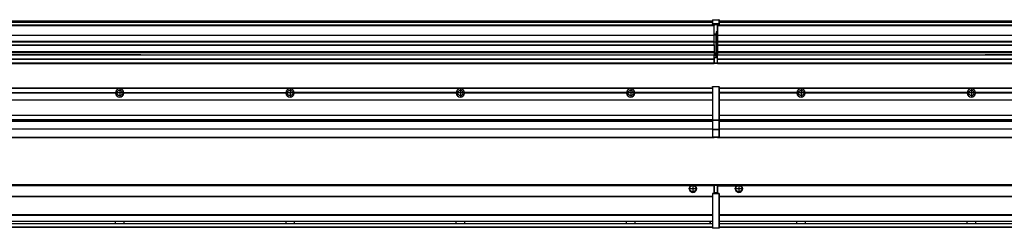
# Model space of a CAD drawing. Header units: inches. Extents: x -381 to 17828, y -418 to 176.
# Tile 29 of 37: x 11036 to 12192, y -154 to 90. Entities that reach past the tile are written whole.
import ezdxf

# ---------------------------------------------------------------- set-up
doc = ezdxf.new("R2010")
doc.units = ezdxf.units.IN
doc.linetypes.add('DOT_CENTER', pattern=[14, 12, -1, 0, -1])
doc.layers.add('1', color=7, linetype='Continuous')

# ---------------------------------------------------------------- blocks, each defined once
blk = doc.blocks.new('Modulos_intermedio__FL-14__8__24', base_point=(11855.2, -48))
at = {"color": 7, "linetype": 'Continuous'}
for p, q in [((11856.9, 10.5), (13249.2, 10.5)), ((11856.9, 10.2), (13249.2, 10.2)), ((11948.3, 4.8), (11856.9, 4.8)), ((11948.3, 4.5), (11856.9, 4.5)), ((11948.3, 4.2), (11856.9, 4.2)), ((11876.4, 10.5), (11876.5, 10.5)), ((11876.5, 10.5), (11883.9, 10.5)), ((11883.9, 10.5), (11883.9, 10.5)), ((11948.3, 4.5), (11948.3, 4.8)), ((11948.3, 4.2), (11948.3, 4.5)), ((11950.5, 6.1), (11950.4, 6)), ((11950.4, 2.9), (11950.5, 2.9)), ((12148.3, 4.8), (11958.1, 4.8)), ((11958.1, 4.8), (11958.1, 4.5)), ((11958.1, 4.5), (11958.1, 4.2)), ((12148.3, 4.5), (11958.1, 4.5)), ((12148.3, 4.2), (11958.1, 4.2)), ((12148.3, 4.5), (12148.3, 4.8)), ((12148.3, 4.2), (12148.3, 4.5)), ((12348.3, 4.8), (12158.1, 4.8)), ((12158.1, 4.8), (12158.1, 4.5)), ((12348.3, 4.5), (12158.1, 4.5)), ((12158.1, 4.5), (12158.1, 4.2)), ((12348.3, 4.2), (12158.1, 4.2)), ((11856.9, -3.5), (13249.2, -3.5)), ((11856.9, -3.8), (13249.2, -3.8)), ((13249.2, -4), (11856.9, -4)), ((11856.9, -21.5), (13249.2, -21.5)), ((11856.9, -21.8), (13249.2, -21.8)), ((11856.9, -26.7), (13249.2, -26.7)), ((11856.9, -26.8), (13249.2, -26.8)), ((11856.9, -28.4), (13249.2, -28.4)), ((11856.9, -28.5), (13249.2, -28.5)), ((11856.9, -28.7), (13249.2, -28.7)), ((13249.2, -38), (11856.9, -38)), ((13249.2, -38.1), (11856.9, -38.1)), ((11855.2, -47.5), (11855.2, -48)), ((11855.2, -48), (13251.2, -48)), ((11856.6, -47.5), (13249.4, -47.5))]:
    blk.add_line(p, q, dxfattribs=at)
for centre in [(11953.2, 4.5), (12153.2, 4.5)]:
    blk.add_circle(centre, 3.15, dxfattribs=at)
for centre, start, end in [((11953.2, 4.5), 3.5101, 176.4899), ((11953.2, 4.5), 183.5101, 356.4899), ((12153.2, 4.5), 3.5101, 176.4899), ((12153.2, 4.5), 183.5101, 356.4899)]:
    blk.add_arc(centre, 4.9, start, end, dxfattribs=at)
at = {"layer": '1', "color": 2, "linetype": 'DOT_CENTER'}
for p, q in [((11957.3, 4.5), (11949, 4.5)), ((11953.2, 8.6), (11953.2, 0.3)), ((12157.3, 4.5), (12149, 4.5)), ((12153.2, 8.6), (12153.2, 0.3))]:
    blk.add_line(p, q, dxfattribs=at)
blk = doc.blocks.new('Modulos_intermedio__FL-14__7__25', base_point=(10455.2, -48))
at = {"color": 7, "linetype": 'Continuous'}
for p, q in [((11849.2, 11.9), (11849.3, 11.9)), ((11849.2, 11.8), (11849.2, 11.9)), ((11849.2, 11.8), (11849.2, 11.8)), ((11849.2, 11.7), (11849.2, 11.8)), ((11849.2, 11.7), (11849.2, 11.5)), ((11849.3, 12), (11849.4, 12)), ((11849.3, 11.9), (11849.3, 12)), ((11849.3, 11.9), (11849.3, 11.9)), ((11849.4, 12), (11849.4, 11.5)), ((11849.4, 12), (11856.6, 12)), ((11849.4, 12), (11849.4, 12)), ((11856.6, 12), (11856.6, 11.5)), ((11856.7, 12), (11856.6, 12)), ((11856.7, 12), (11856.7, 12)), ((11856.8, 11.9), (11856.7, 12)), ((11856.8, 11.9), (11856.8, 11.9)), ((11856.8, 11.9), (11856.8, 11.9)), ((11856.9, 11.8), (11856.8, 11.9)), ((11856.9, 11.8), (11856.9, 11.8)), ((11856.9, 11.7), (11856.9, 11.8)), ((11856.9, 11.7), (11856.9, 11.5)), ((10456.9, 10.5), (11849.2, 10.5)), ((10456.9, 10.2), (11849.2, 10.2)), ((10958.1, 4.8), (11148.3, 4.8)), ((11148.3, 4.5), (10958.1, 4.5)), ((11148.3, 4.2), (10958.1, 4.2)), ((11148.3, 4.5), (11148.3, 4.8)), ((11148.3, 4.2), (11148.3, 4.5)), ((11158.1, 4.8), (11158.1, 4.5)), ((11158.1, 4.8), (11348.3, 4.8)), ((11348.3, 4.5), (11158.1, 4.5)), ((11158.1, 4.5), (11158.1, 4.2)), ((11348.3, 4.2), (11158.1, 4.2)), ((11348.3, 4.5), (11348.3, 4.8)), ((11348.3, 4.2), (11348.3, 4.5)), ((11358.1, 4.5), (11358.1, 4.8)), ((11548.3, 4.8), (11358.1, 4.8)), ((11548.3, 4.5), (11358.1, 4.5)), ((11358.1, 4.2), (11358.1, 4.5)), ((11548.3, 4.2), (11358.1, 4.2)), ((11548.3, 4.8), (11548.3, 4.5)), ((11548.3, 4.5), (11548.3, 4.2)), ((11558.1, 4.5), (11558.1, 4.8)), ((11748.3, 4.8), (11558.1, 4.8)), ((11558.1, 4.2), (11558.1, 4.5)), ((11748.3, 4.5), (11558.1, 4.5)), ((11748.3, 4.2), (11558.1, 4.2)), ((11748.3, 4.8), (11748.3, 4.5)), ((11748.3, 4.5), (11748.3, 4.2)), ((11849.2, 4.8), (11758.1, 4.8)), ((11758.1, 4.5), (11758.1, 4.8)), ((11849.2, 4.5), (11758.1, 4.5)), ((11758.1, 4.2), (11758.1, 4.5)), ((11849.2, 4.2), (11758.1, 4.2)), ((11822.4, 10.5), (11822.5, 10.5)), ((11822.5, 10.5), (11829.9, 10.5)), ((11829.9, 10.5), (11829.9, 10.5)), ((11849.2, 11.5), (11849.2, -27.2)), ((11849.2, 11.5), (11849.4, 11.5)), ((11856.6, 11.5), (11849.4, 11.5)), ((11849.4, 11.5), (11849.4, -27.2)), ((11856.9, 11.5), (11856.6, 11.5)), ((11856.6, 11.5), (11856.6, -27.2)), ((11856.9, 11.5), (11856.9, -27.2)), ((10456.9, -3.5), (11849.2, -3.5)), ((10456.9, -3.8), (11849.2, -3.8)), ((11849.2, -4), (10456.9, -4)), ((10456.9, -21.5), (11849.2, -21.5)), ((10456.9, -21.8), (11849.2, -21.8)), ((10456.9, -26.7), (11849.2, -26.7)), ((10456.9, -26.8), (11849.2, -26.8)), ((10456.9, -28.4), (11849.2, -28.4)), ((10456.9, -28.5), (11849.2, -28.5)), ((10456.9, -28.7), (11849.2, -28.7)), ((11849.2, -27.2), (11849.4, -27.2)), ((11849.2, -27.2), (11849.2, -27.5)), ((11849.2, -27.5), (11849.2, -27.6)), ((11849.2, -27.5), (11849.2, -27.5)), ((11849.2, -27.5), (11849.2, -38.2)), ((11849.2, -27.6), (11849.3, -27.6)), ((11849.3, -27.6), (11849.4, -27.6)), ((11849.3, -27.6), (11849.3, -27.6)), ((11849.3, -27.6), (11849.3, -27.6)), ((11849.4, -27.2), (11856.6, -27.2)), ((11849.4, -27.2), (11849.4, -27.6)), ((11849.4, -27.6), (11849.4, -27.6)), ((11849.4, -27.6), (11856.6, -27.6)), ((11849.4, -27.6), (11849.4, -38.3)), ((11856.6, -27.2), (11856.6, -27.6)), ((11856.9, -27.2), (11856.6, -27.2)), ((11856.7, -27.6), (11856.6, -27.6)), ((11856.6, -27.6), (11856.6, -38.3)), ((11856.7, -27.6), (11856.7, -27.6)), ((11856.8, -27.6), (11856.7, -27.6)), ((11856.9, -27.5), (11856.8, -27.6)), ((11856.8, -27.6), (11856.8, -27.6)), ((11856.8, -27.6), (11856.8, -27.6)), ((11856.9, -27.2), (11856.9, -27.5)), ((11856.9, -27.5), (11856.9, -27.5)), ((11856.9, -27.5), (11856.9, -38.2)), ((11849.2, -38), (10456.9, -38)), ((11849.2, -38.1), (10456.9, -38.1)), ((11849.2, -38.2), (11849.2, -38.3)), ((11849.2, -38.2), (11849.2, -38.2)), ((11849.2, -38.2), (11849.2, -38.7)), ((11849.2, -38.3), (11849.3, -38.3)), ((11849.2, -38.7), (11849.2, -47)), ((11849.2, -38.7), (11849.4, -38.7)), ((11849.3, -38.3), (11849.4, -38.3)), ((11849.3, -38.3), (11849.3, -38.3)), ((11849.3, -38.3), (11849.3, -38.3)), ((11856.6, -38.3), (11849.4, -38.3)), ((11849.4, -38.3), (11849.4, -38.7)), ((11849.4, -38.3), (11849.4, -38.3)), ((11849.4, -38.7), (11849.4, -47)), ((11856.6, -38.7), (11849.4, -38.7)), ((11856.7, -38.3), (11856.6, -38.3)), ((11856.6, -38.3), (11856.6, -38.7)), ((11856.9, -38.7), (11856.6, -38.7)), ((11856.6, -38.7), (11856.6, -47)), ((11856.7, -38.3), (11856.7, -38.3)), ((11856.8, -38.3), (11856.7, -38.3)), ((11856.9, -38.2), (11856.8, -38.3)), ((11856.8, -38.3), (11856.8, -38.3)), ((11856.8, -38.3), (11856.8, -38.3)), ((11856.9, -38.2), (11856.9, -38.2)), ((11856.9, -38.2), (11856.9, -38.7)), ((11856.9, -38.7), (11856.9, -47)), ((10455.2, -48), (11851.2, -48)), ((10456.6, -47.5), (11849.4, -47.5)), ((11849.2, -47), (11849.2, -47.3)), ((11849.2, -47), (11849.4, -47)), ((11849.2, -47.3), (11849.2, -47.4)), ((11849.2, -47.3), (11849.2, -47.3)), ((11849.2, -47.4), (11849.3, -47.5)), ((11849.2, -47.4), (11849.2, -47.4)), ((11849.3, -47.5), (11849.4, -47.5)), ((11849.3, -47.5), (11849.3, -47.5)), ((11849.3, -47.5), (11849.3, -47.5)), ((11849.4, -47), (11849.4, -47.5)), ((11849.4, -47), (11856.6, -47)), ((11849.4, -47.5), (11856.6, -47.5)), ((11849.4, -47.5), (11849.4, -47.5)), ((11851.2, -47.5), (11851.2, -48)), ((11856.9, -47), (11856.6, -47)), ((11856.6, -47), (11856.6, -47.5)), ((11856.7, -47.5), (11856.6, -47.5)), ((11856.7, -47.5), (11856.7, -47.5)), ((11856.8, -47.5), (11856.7, -47.5)), ((11856.8, -47.4), (11856.8, -47.5)), ((11856.9, -47.4), (11856.8, -47.4)), ((11856.8, -47.5), (11856.8, -47.5)), ((11856.9, -47), (11856.9, -47.3)), ((11856.9, -47.3), (11856.9, -47.4)), ((11856.9, -47.3), (11856.9, -47.3))]:
    blk.add_line(p, q, dxfattribs=at)
for centre in [(11153.2, 4.5), (11353.2, 4.5), (11553.2, 4.5), (11753.2, 4.5)]:
    blk.add_circle(centre, 3.15, dxfattribs=at)
for centre, start, end in [((11153.2, 4.5), 3.5101, 176.4899), ((11153.2, 4.5), 183.5101, 356.4899), ((11353.2, 4.5), 3.5101, 176.4899), ((11353.2, 4.5), 183.5101, 356.4899), ((11553.2, 4.5), 3.5101, 176.4899), ((11553.2, 4.5), 183.5101, 356.4899), ((11753.2, 4.5), 3.5101, 176.4899), ((11753.2, 4.5), 183.5101, 356.4899)]:
    blk.add_arc(centre, 4.9, start, end, dxfattribs=at)
at = {"layer": '1', "color": 2, "linetype": 'DOT_CENTER'}
for p, q in [((11157.3, 4.5), (11149, 4.5)), ((11153.2, 8.6), (11153.2, 0.3)), ((11357.3, 4.5), (11349, 4.5)), ((11353.2, 8.6), (11353.2, 0.3)), ((11557.3, 4.5), (11549, 4.5)), ((11553.2, 8.6), (11553.2, 0.3)), ((11757.3, 4.5), (11749, 4.5)), ((11753.2, 8.6), (11753.2, 0.3))]:
    blk.add_line(p, q, dxfattribs=at)
blk = doc.blocks.new('F-168__30', base_point=(621.1, -76))
for name, p in [('Modulos_intermedio__FL-14__7__25', (10455.2, -48)), ('Modulos_intermedio__FL-14__8__24', (11855.2, -48))]:
    blk.add_blockref(name, p)
blk = doc.blocks.new('Alzado2', base_point=(2889, -32))
blk.add_blockref('F-168__30', (621.1, -76))
blk = doc.blocks.new('Modulos_intermedio__FL-14__8__44', base_point=(11855.2, 39))
at = {"color": 7, "linetype": 'Continuous'}
for p, q in [((11855.2, 84.5), (11855.2, 84)), ((11855.2, 84), (11855.2, 84)), ((11855.2, 84), (11855.2, 83.5)), ((11855.2, 84), (13251.2, 84)), ((13251.2, 84), (11855.2, 84)), ((11855.2, 83.5), (11855.2, 72.4)), ((11855.2, 83.5), (13251.2, 83.5)), ((11856.9, 89), (13249.2, 89)), ((11856.9, 89), (13249.2, 89)), ((11856.9, 88.4), (13249.2, 88.4)), ((11856.9, 88), (13249.2, 88)), ((11856.9, 87.7), (13249.2, 87.7)), ((11855.2, 72.4), (11855.2, 72.2)), ((11855.2, 72.4), (13251.2, 72.4)), ((11855.2, 72.2), (13251.2, 72.2)), ((11855.2, 72.2), (11855.2, 64.8)), ((13251.2, 64.8), (11855.2, 64.8)), ((11855.2, 64.8), (11855.2, 64.5)), ((11855.2, 64.5), (11855.2, 60.9)), ((11855.2, 64.5), (13251.2, 64.5)), ((11855.2, 60.9), (11855.2, 60.4)), ((11855.2, 60.9), (13251.2, 60.9)), ((11855.2, 60.4), (13251.2, 60.4)), ((11855.2, 60.4), (11855.2, 59.4)), ((11855.2, 59.4), (11855.2, 53.1)), ((11855.2, 53.1), (11855.2, 51.5)), ((11855.2, 53.1), (13251.2, 53.1)), ((13251.2, 51.5), (11855.2, 51.5)), ((11855.2, 51.5), (11855.2, 51.4)), ((11855.2, 51.4), (11855.2, 49.2)), ((11855.2, 49.2), (11855.2, 49.2)), ((11855.2, 44.5), (11855.2, 49.2)), ((11855.2, 49.2), (12169.4, 49.2)), ((11855.2, 49.2), (12169.4, 49.2)), ((12169.4, 49.2), (12178.2, 49.2)), ((12169.4, 49.2), (12169.4, 49.2)), ((12178.2, 49.2), (12169.4, 49.2)), ((12169.4, 49.2), (12178.2, 49.2)), ((12169.4, 49.2), (12169.4, 49.2)), ((12178.2, 49.2), (12178.2, 49.2)), ((12178.2, 49.2), (12178.2, 49.2)), ((12369.4, 49.2), (12178.2, 49.2)), ((12178.2, 49.2), (12369.4, 49.2)), ((11855.2, 44.5), (11855.2, 44)), ((11855.2, 44.5), (13251.1, 44.5)), ((11855.2, 40), (11855.2, 44)), ((11855.2, 44), (13251.1, 44)), ((11855.2, 40), (11855.2, 39.5)), ((11855.2, 40), (13251.1, 40)), ((11855.2, 39.5), (11855.2, 39.2)), ((11855.2, 39.5), (13251.1, 39.5)), ((11855.2, 39.2), (11855.2, 39)), ((11855.2, 39.2), (13251.1, 39.2)), ((11855.2, 39), (13251.1, 39))]:
    blk.add_line(p, q, dxfattribs=at)
blk = doc.blocks.new('Modulos_intermedio__FL-14__7__45', base_point=(10455.2, 39))
at = {"color": 7, "linetype": 'Continuous'}
for p, q in [((10455.2, 84), (11851.2, 84)), ((11851.2, 84), (10455.2, 84)), ((10455.2, 83.5), (11851.2, 83.5)), ((10456.9, 89), (11849.2, 89)), ((10456.9, 89), (11849.2, 89)), ((10456.9, 88.4), (11849.2, 88.4)), ((10456.9, 88), (11849.2, 88)), ((10456.9, 87.7), (11849.2, 87.7)), ((11849.2, 90.4), (11849.3, 90.4)), ((11849.2, 90.3), (11849.2, 90.4)), ((11849.2, 90.3), (11849.3, 90.3)), ((11849.2, 90.2), (11849.2, 90.3)), ((11849.2, 90.3), (11849.2, 90.3)), ((11849.2, 90.2), (11849.2, 90.3)), ((11849.2, 90.2), (11849.2, 90.2)), ((11849.2, 90.2), (11849.2, 90.2)), ((11849.2, 90.2), (11849.2, 90.2)), ((11849.2, 90.2), (11849.2, 85.3)), ((11849.2, 85.5), (11849.3, 85.5)), ((11849.2, 85.4), (11849.2, 85.5)), ((11849.2, 85.4), (11849.3, 85.4)), ((11849.2, 85.4), (11849.2, 85.4)), ((11849.2, 85.3), (11849.2, 85.4)), ((11849.2, 85.4), (11849.3, 85.4)), ((11849.2, 85.3), (11849.2, 85.4)), ((11849.2, 85.3), (11849.2, 85.2)), ((11849.2, 85.3), (11849.2, 85.3)), ((11849.2, 85.2), (11849.2, 85.3)), ((11849.2, 85.2), (11849.2, 85)), ((11849.2, 85), (11849.4, 85)), ((11849.2, 85), (11849.2, 84.7)), ((11849.2, 84.7), (11849.2, 84.7)), ((11849.2, 84.6), (11849.2, 84.7)), ((11849.2, 84.6), (11849.2, 84.6)), ((11849.3, 84.5), (11849.2, 84.6)), ((11849.3, 90.5), (11849.4, 90.5)), ((11849.3, 90.4), (11849.3, 90.5)), ((11849.3, 90.4), (11849.4, 90.4)), ((11849.3, 90.3), (11849.3, 90.4)), ((11849.3, 90.4), (11849.3, 90.4)), ((11849.3, 90.3), (11849.3, 90.3)), ((11849.3, 85.5), (11849.4, 85.6)), ((11849.3, 85.4), (11849.3, 85.5)), ((11849.3, 85.5), (11849.3, 85.5)), ((11849.3, 85.5), (11849.3, 85.5)), ((11849.3, 85.5), (11849.4, 85.5)), ((11849.3, 85.4), (11849.3, 85.5)), ((11849.3, 85.4), (11849.3, 85.4)), ((11849.3, 84.5), (11849.3, 84.5)), ((11849.3, 84.5), (11849.3, 84.5)), ((11849.4, 84.5), (11849.3, 84.5)), ((11849.4, 90.5), (11856.6, 90.5)), ((11849.4, 90.5), (11849.4, 90.4)), ((11849.4, 90.5), (11849.4, 90.5)), ((11849.4, 90.4), (11856.6, 90.4)), ((11849.4, 90.4), (11849.4, 85.6)), ((11849.4, 90.4), (11849.4, 90.4)), ((11849.4, 85.6), (11849.4, 85.6)), ((11856.6, 85.6), (11849.4, 85.6)), ((11849.4, 85.6), (11849.4, 85.5)), ((11849.4, 85.5), (11849.4, 85)), ((11849.4, 85.5), (11856.6, 85.5)), ((11849.4, 85.5), (11849.4, 85.5)), ((11849.4, 85), (11851.2, 85)), ((11849.4, 85), (11849.4, 84.5)), ((11849.4, 84.5), (11849.4, 84.5)), ((11849.4, 84.5), (11851.2, 84.5)), ((11851.2, 85), (11854.9, 85)), ((11851.2, 85), (11851.2, 84)), ((11851.2, 84), (11851.2, 83.5)), ((11851.2, 72.4), (11851.2, 83.5)), ((11854.9, 85), (11856.6, 85)), ((11854.9, 85), (11854.9, 77.4)), ((11854.9, 84.5), (11856.6, 84.5)), ((11856.6, 90.5), (11856.6, 90.4)), ((11856.7, 90.5), (11856.6, 90.5)), ((11856.6, 90.4), (11856.6, 85.6)), ((11856.7, 90.4), (11856.6, 90.4)), ((11856.7, 85.6), (11856.6, 85.6)), ((11856.6, 85.6), (11856.6, 85.5)), ((11856.6, 85.5), (11856.6, 85)), ((11856.7, 85.5), (11856.6, 85.5)), ((11856.6, 85), (11856.6, 84.5)), ((11856.9, 85), (11856.6, 85)), ((11856.6, 84.5), (11856.7, 84.5)), ((11856.7, 90.5), (11856.7, 90.5)), ((11856.8, 90.4), (11856.7, 90.5)), ((11856.7, 90.4), (11856.7, 90.4)), ((11856.8, 90.3), (11856.7, 90.4)), ((11856.7, 85.5), (11856.7, 85.6)), ((11856.7, 85.5), (11856.8, 85.4)), ((11856.8, 85.5), (11856.7, 85.5)), ((11856.7, 85.5), (11856.7, 85.5)), ((11856.8, 85.4), (11856.7, 85.5)), ((11856.7, 84.5), (11856.8, 84.5)), ((11856.7, 84.5), (11856.7, 84.5)), ((11856.8, 90.4), (11856.8, 90.4)), ((11856.8, 90.4), (11856.8, 90.4)), ((11856.9, 90.3), (11856.8, 90.4)), ((11856.8, 90.3), (11856.8, 90.3)), ((11856.8, 90.3), (11856.8, 90.3)), ((11856.9, 90.2), (11856.8, 90.3)), ((11856.8, 85.5), (11856.8, 85.5)), ((11856.8, 85.5), (11856.8, 85.5)), ((11856.9, 85.4), (11856.8, 85.5)), ((11856.8, 85.4), (11856.8, 85.4)), ((11856.8, 85.4), (11856.8, 85.4)), ((11856.8, 85.4), (11856.8, 85.4)), ((11856.9, 85.3), (11856.8, 85.4)), ((11856.8, 84.6), (11856.9, 84.6)), ((11856.8, 84.5), (11856.8, 84.6)), ((11856.8, 84.5), (11856.8, 84.5)), ((11856.9, 90.3), (11856.9, 90.3)), ((11856.9, 90.2), (11856.9, 90.3)), ((11856.9, 90.2), (11856.9, 85.3)), ((11856.9, 90.2), (11856.9, 90.2)), ((11856.9, 90.2), (11856.9, 90.2)), ((11856.9, 90.2), (11856.9, 90.2)), ((11856.9, 85.4), (11856.9, 85.4)), ((11856.9, 85.3), (11856.9, 85.4)), ((11856.9, 85.3), (11856.9, 85.3)), ((11856.9, 85.2), (11856.9, 85.3)), ((11856.9, 85.3), (11856.9, 85.2)), ((11856.9, 85.2), (11856.9, 85)), ((11856.9, 85), (11856.9, 84.7)), ((11856.9, 84.7), (11856.9, 84.7)), ((11856.9, 84.6), (11856.9, 84.7)), ((10455.2, 72.4), (11851.2, 72.4)), ((10455.2, 72.2), (11851.2, 72.2)), ((11853.4, 73.5), (11851.2, 73.5)), ((11853.4, 73), (11851.2, 73)), ((11851.2, 72.5), (11853.4, 72.5)), ((11851.2, 72.4), (11851.2, 72.2)), ((11851.2, 64.8), (11851.2, 72.2)), ((11853.4, 76.4), (11853.4, 73.5)), ((11854.9, 76.4), (11853.4, 76.4)), ((11853.4, 73.5), (11853.7, 73.5)), ((11853.4, 73), (11853.4, 73.5)), ((11853.4, 73), (11853.4, 72.5)), ((11853.7, 72.5), (11853.4, 72.5)), ((11853.4, 72.5), (11853.4, 64)), ((11853.7, 76.4), (11853.7, 73.5)), ((11853.7, 76.3), (11854.9, 76.3)), ((11853.7, 73.2), (11853.7, 73.5)), ((11853.7, 73.2), (11853.7, 73.2)), ((11853.7, 73.2), (11853.7, 72.5)), ((11853.7, 64), (11853.7, 72.5)), ((11854.9, 79.7), (11855.2, 79.6)), ((11854.9, 78.1), (11855.2, 78.1)), ((11854.9, 77.6), (11855.2, 77.6)), ((11854.9, 77.4), (11855.2, 77.4)), ((11854.9, 76.4), (11855.2, 76.5)), ((11854.9, 76.3), (11854.9, 76.4)), ((11855.2, 76.3), (11854.9, 76.3)), ((11854.9, 64), (11854.9, 76.3)), ((11851.2, 64.8), (10455.2, 64.8)), ((10455.2, 64.5), (11851.2, 64.5)), ((10455.2, 60.9), (11851.2, 60.9)), ((10455.2, 60.4), (11851.2, 60.4)), ((11851.2, 64.8), (11851.2, 64.5)), ((11851.2, 60.9), (11851.2, 64.5)), ((11853.4, 64), (11851.2, 64)), ((11851.2, 60.9), (11851.2, 60.4)), ((11851.2, 60.4), (11851.2, 59.4)), ((11851.2, 59.4), (11851.2, 53.1)), ((11853.4, 51), (11853.4, 64)), ((11853.4, 64), (11853.7, 64)), ((11853.7, 64), (11854.9, 64)), ((11853.7, 51), (11853.7, 64)), ((11854.9, 49.6), (11854.9, 64)), ((11855.2, 64), (11854.9, 64)), ((10455.2, 53.1), (11851.2, 53.1)), ((11851.2, 51.5), (10455.2, 51.5)), ((11169.4, 49.2), (10978.2, 49.2)), ((10978.2, 49.2), (11169.4, 49.2)), ((11169.4, 49.2), (11178.2, 49.2)), ((11169.4, 49.2), (11178.2, 49.2)), ((11178.2, 49.2), (11169.4, 49.2)), ((11169.4, 49.2), (11169.4, 49.2)), ((11169.4, 49.2), (11169.4, 49.2)), ((11178.2, 49.2), (11178.2, 49.2)), ((11178.2, 49.2), (11178.2, 49.2)), ((11178.2, 49.2), (11851.2, 49.2)), ((11178.2, 49.2), (11851.2, 49.2)), ((11851.1, 44.5), (11851.1, 47.6)), ((11851.1, 47.6), (11851.2, 47.6)), ((11851.2, 53.1), (11851.2, 51.5)), ((11851.2, 51.5), (11851.2, 51.4)), ((11851.2, 51.4), (11851.2, 49.2)), ((11853.4, 51), (11851.2, 51)), ((11853.4, 50), (11851.2, 50)), ((11851.2, 47.6), (11851.2, 49.2)), ((11851.2, 49.2), (11851.2, 49.2)), ((11853.4, 49), (11851.2, 49)), ((11853.4, 47.9), (11851.2, 47.9)), ((11851.2, 46), (11851.2, 47.6)), ((11853.4, 50), (11853.4, 51)), ((11853.4, 51), (11853.7, 51)), ((11853.4, 50), (11853.4, 49)), ((11853.4, 47.9), (11853.4, 49)), ((11853.7, 49), (11853.4, 49)), ((11853.4, 46), (11853.4, 47.9)), ((11853.4, 47.9), (11853.5, 47.9)), ((11853.5, 47.9), (11853.6, 47.8)), ((11853.6, 47.8), (11853.7, 47.8)), ((11853.7, 49.7), (11853.7, 51)), ((11853.7, 49.7), (11853.7, 49)), ((11853.7, 49.6), (11854.9, 49.6)), ((11853.7, 47.7), (11853.7, 49)), ((11853.7, 48.9), (11854.9, 48.9)), ((11853.7, 47.8), (11853.7, 47.7)), ((11853.7, 46), (11853.7, 47.7)), ((11855.2, 49.6), (11854.9, 49.6)), ((11854.9, 48.9), (11854.9, 49.6)), ((11854.9, 48.9), (11854.9, 47.3)), ((11854.9, 48.9), (11855.2, 48.8)), ((11854.9, 47.3), (11854.9, 46)), ((10455.2, 44.5), (11851.1, 44.5)), ((10455.2, 44), (11851.1, 44)), ((10455.2, 40), (11851.1, 40)), ((10455.2, 39.5), (11851.1, 39.5)), ((10455.2, 39.2), (11851.1, 39.2)), ((10455.2, 39), (11851.1, 39)), ((11851.1, 45.5), (11851.2, 45.5)), ((11851.1, 44.5), (11851.2, 44.5)), ((11851.1, 44.5), (11851.1, 44)), ((11851.1, 40), (11851.1, 44)), ((11851.2, 40.5), (11851.1, 40.5)), ((11851.1, 40), (11851.1, 39.5)), ((11851.1, 39.2), (11851.1, 39.5)), ((11851.1, 39.2), (11851.1, 39)), ((11851.2, 46), (11851.2, 40)), ((11851.2, 46), (11853.4, 46)), ((11851.2, 40), (11851.2, 39.5)), ((11851.2, 40), (11854.6, 40)), ((11851.2, 39.5), (11854.6, 39.5)), ((11853.4, 46), (11854.9, 46)), ((11855.2, 45.1), (11854.6, 44.9)), ((11854.6, 44.9), (11854.6, 40)), ((11854.9, 40), (11854.6, 40)), ((11854.6, 40), (11854.6, 39.5)), ((11855.2, 45.9), (11854.9, 46)), ((11854.9, 45), (11855.2, 45.1)), ((11854.9, 45), (11854.9, 40)), ((11854.9, 44.8), (11855.2, 44.9)), ((11854.9, 41.3), (11855.2, 41.4)), ((11854.9, 40.8), (11855.2, 40.9)), ((11854.9, 40), (11854.9, 39.7))]:
    blk.add_line(p, q, dxfattribs=at)
for centre, start, end in [((11853.4, 73.2), 270, 0), ((11853.4, 49.7), 0, 90), ((11854.6, 39.7), 270, 0)]:
    blk.add_arc(centre, 0.25, start, end, dxfattribs=at)
blk = doc.blocks.new('F-168__50', base_point=(621.1, 39))
for name, p in [('Modulos_intermedio__FL-14__7__45', (10455.2, 39)), ('Modulos_intermedio__FL-14__8__44', (11855.2, 39))]:
    blk.add_blockref(name, p)
blk = doc.blocks.new('Inferior2', base_point=(2889, 64.7))
blk.add_blockref('F-168__50', (621.1, 39))
blk = doc.blocks.new('Modulos_intermedio__FL-14__8__62', base_point=(11855.2, -154.5))
at = {"color": 7, "linetype": 'Continuous'}
for p, q in [((11855.2, -103), (11855.2, -104.5)), ((11855.2, -103), (13251.1, -103)), ((11877.8, -104.5), (11878.7, -104)), ((11878.7, -104), (11880.2, -103.7)), ((11880.2, -103.7), (11881.6, -104)), ((11881.6, -104), (11882.6, -104.5)), ((11855.2, -104.5), (11855.2, -113.5)), ((11855.2, -104.5), (11877.8, -104.5)), ((13223.8, -104.5), (11882.6, -104.5)), ((11856.9, -116.7), (13249.2, -116.7)), ((11856.9, -117), (13249.2, -117)), ((13249.2, -117.2), (11856.9, -117.2)), ((13249.2, -138.7), (11856.9, -138.7)), ((13249.2, -139), (11856.9, -139)), ((11856.9, -139.2), (13249.2, -139.2)), ((11856.9, -146), (13249.2, -146)), ((11856.9, -146.2), (13249.2, -146.2)), ((11856.9, -148.7), (13249.2, -148.7)), ((11856.9, -149), (13249.2, -149)), ((11948.3, -146.3), (11948.3, -146.2)), ((11948.3, -146.4), (11948.3, -146.3)), ((11948.3, -147.1), (11948.3, -146.4)), ((11948.3, -147.6), (11948.3, -147.1)), ((11948.3, -148.6), (11948.3, -147.6)), ((11948.3, -148.7), (11948.3, -148.6)), ((11958.1, -146.2), (11958.1, -146.3)), ((11958.1, -146.3), (11958.1, -146.7)), ((11958.1, -146.3), (11958.1, -146.3)), ((11958.1, -146.7), (11958.1, -147.7)), ((11958.1, -147.7), (11958.1, -148.4)), ((11958.1, -148.4), (11958.1, -148.6)), ((11958.1, -148.6), (11958.1, -148.7)), ((11958.1, -148.6), (11958.1, -148.6)), ((12148.3, -146.3), (12148.3, -146.2)), ((12148.3, -146.4), (12148.3, -146.3)), ((12148.3, -147), (12148.3, -146.4)), ((12148.3, -147.2), (12148.3, -147)), ((12148.3, -147.9), (12148.3, -147.2)), ((12148.3, -148.4), (12148.3, -147.9)), ((12148.3, -148.6), (12148.3, -148.4)), ((12148.3, -148.7), (12148.3, -148.6)), ((12158.1, -146.2), (12158.1, -146.3)), ((12158.1, -146.3), (12158.1, -146.7)), ((12158.1, -146.3), (12158.1, -146.3)), ((12158.1, -146.7), (12158.1, -147.7)), ((12158.1, -147.7), (12158.1, -148.4)), ((12158.1, -148.4), (12158.1, -148.6)), ((12158.1, -148.6), (12158.1, -148.7)), ((12158.1, -148.6), (12158.1, -148.6)), ((11856.9, -152.7), (13249.2, -152.7)), ((11856.9, -153), (13249.2, -153))]:
    blk.add_line(p, q, dxfattribs=at)
for radius in [4, 3.7]:
    blk.add_circle((11880.2, -108), radius, dxfattribs=at)
blk.add_arc((11880.2, -108), 4.25, 124.5603, 55.4397, dxfattribs=at)
at = {"layer": '1', "color": 2, "linetype": 'DOT_CENTER'}
for p, q in [((11880.2, -103), (11880.2, -113)), ((11885.2, -108), (11875.2, -108))]:
    blk.add_line(p, q, dxfattribs=at)
blk = doc.blocks.new('Modulos_intermedio__FL-14__7__63', base_point=(10455.2, -154.5))
at = {"color": 7, "linetype": 'Continuous'}
for p, q in [((10455.2, -103), (11851.1, -103)), ((11824.7, -104), (11823.8, -104.5)), ((11826.2, -103.7), (11824.7, -104)), ((11827.6, -104), (11826.2, -103.7)), ((11828.6, -104.5), (11827.6, -104)), ((11851.1, -104.5), (11851.1, -103)), ((11854.6, -103.5), (11851.2, -103.5)), ((11851.2, -103.5), (11851.2, -104)), ((11851.2, -104), (11854.6, -104)), ((11851.2, -104), (11851.2, -111.6)), ((11854.6, -103.5), (11854.6, -104)), ((11854.9, -104), (11854.6, -104)), ((11854.6, -104), (11854.6, -113)), ((11854.9, -103.7), (11854.9, -104)), ((11854.9, -104), (11854.9, -113)), ((11823.8, -104.5), (10482.6, -104.5)), ((11851.1, -104.5), (11828.6, -104.5)), ((11849.2, -113.6), (11849.3, -113.5)), ((11849.2, -113.6), (11849.2, -113.6)), ((11849.2, -113.7), (11849.2, -113.6)), ((11849.2, -113.7), (11849.2, -113.7)), ((11849.2, -113.7), (11849.2, -114)), ((11849.2, -114), (11849.4, -114)), ((11849.2, -114), (11849.2, -154)), ((11849.3, -113.5), (11849.4, -113.5)), ((11849.3, -113.5), (11849.3, -113.5)), ((11849.3, -113.5), (11849.3, -113.5)), ((11849.4, -113.5), (11849.4, -113.5)), ((11849.4, -113.5), (11849.4, -114)), ((11851.2, -113.5), (11849.4, -113.5)), ((11849.4, -114), (11849.4, -154)), ((11856.6, -114), (11849.4, -114)), ((11851.2, -104.5), (11851.1, -104.5)), ((11851.1, -111.6), (11851.1, -104.5)), ((11851.2, -105.5), (11851.1, -105.5)), ((11851.1, -109.5), (11851.2, -109.5)), ((11851.2, -111.6), (11851.1, -111.6)), ((11851.2, -113.5), (11851.2, -111.6)), ((11854.6, -113), (11851.2, -113)), ((11854.9, -113.5), (11851.2, -113.5)), ((11854.9, -113), (11854.6, -113)), ((11854.6, -113), (11854.6, -113.5)), ((11854.9, -104.8), (11855.2, -104.9)), ((11854.9, -106.5), (11855.2, -106.5)), ((11854.9, -107.5), (11855.2, -107.5)), ((11854.9, -111.9), (11855.2, -112)), ((11854.9, -113), (11854.9, -113.3)), ((11854.9, -113.3), (11854.9, -113.5)), ((11856.6, -113.5), (11854.9, -113.5)), ((11856.6, -113.5), (11856.6, -114)), ((11856.7, -113.5), (11856.6, -113.5)), ((11856.6, -114), (11856.6, -154)), ((11856.9, -114), (11856.6, -114)), ((11856.7, -113.5), (11856.7, -113.5)), ((11856.8, -113.5), (11856.7, -113.5)), ((11856.8, -113.5), (11856.8, -113.5)), ((11856.8, -113.6), (11856.8, -113.5)), ((11856.9, -113.6), (11856.8, -113.6)), ((11856.9, -113.7), (11856.9, -113.6)), ((11856.9, -113.7), (11856.9, -114)), ((11856.9, -113.7), (11856.9, -113.7)), ((11856.9, -114), (11856.9, -154)), ((10456.9, -116.7), (11849.2, -116.7)), ((10456.9, -117), (11849.2, -117)), ((11849.2, -117.2), (10456.9, -117.2)), ((11849.2, -138.7), (10456.9, -138.7)), ((11849.2, -139), (10456.9, -139)), ((10456.9, -139.2), (11849.2, -139.2)), ((10456.9, -146), (11849.2, -146)), ((10456.9, -146.2), (11849.2, -146.2)), ((10456.9, -148.7), (11849.2, -148.7)), ((10456.9, -149), (11849.2, -149)), ((11148.3, -146.3), (11148.3, -146.2)), ((11148.3, -146.4), (11148.3, -146.3)), ((11148.3, -147), (11148.3, -146.4)), ((11148.3, -147.2), (11148.3, -147)), ((11148.3, -147.9), (11148.3, -147.2)), ((11148.3, -148.4), (11148.3, -147.9)), ((11148.3, -148.6), (11148.3, -148.4)), ((11148.3, -148.7), (11148.3, -148.6)), ((11158.1, -146.2), (11158.1, -146.3)), ((11158.1, -146.3), (11158.1, -146.7)), ((11158.1, -146.3), (11158.1, -146.3)), ((11158.1, -146.7), (11158.1, -147.7)), ((11158.1, -147.7), (11158.1, -148.4)), ((11158.1, -148.4), (11158.1, -148.6)), ((11158.1, -148.6), (11158.1, -148.7)), ((11158.1, -148.6), (11158.1, -148.6)), ((11348.3, -146.2), (11348.3, -146.3)), ((11348.3, -146.3), (11348.3, -146.5)), ((11348.3, -146.5), (11348.3, -147.1)), ((11348.3, -147.1), (11348.3, -147.7)), ((11348.3, -147.7), (11348.3, -148)), ((11348.3, -148), (11348.3, -148.6)), ((11348.3, -148.6), (11348.3, -148.7)), ((11348.3, -148.6), (11348.3, -148.6)), ((11358.1, -146.2), (11358.1, -146.3)), ((11358.1, -146.3), (11358.1, -146.7)), ((11358.1, -146.3), (11358.1, -146.3)), ((11358.1, -146.7), (11358.1, -147.7)), ((11358.1, -147.7), (11358.1, -148.4)), ((11358.1, -148.4), (11358.1, -148.6)), ((11358.1, -148.6), (11358.1, -148.7)), ((11358.1, -148.6), (11358.1, -148.6)), ((11548.3, -146.3), (11548.3, -146.2)), ((11548.3, -146.4), (11548.3, -146.3)), ((11548.3, -147), (11548.3, -146.4)), ((11548.3, -147.2), (11548.3, -147)), ((11548.3, -147.9), (11548.3, -147.2)), ((11548.3, -148.2), (11548.3, -147.9)), ((11548.3, -148.6), (11548.3, -148.2)), ((11548.3, -148.7), (11548.3, -148.6)), ((11558.1, -146.2), (11558.1, -146.3)), ((11558.1, -146.3), (11558.1, -146.7)), ((11558.1, -146.3), (11558.1, -146.3)), ((11558.1, -146.7), (11558.1, -147.7)), ((11558.1, -147.7), (11558.1, -148.4)), ((11558.1, -148.4), (11558.1, -148.6)), ((11558.1, -148.6), (11558.1, -148.7)), ((11558.1, -148.6), (11558.1, -148.6)), ((11748.3, -146.3), (11748.3, -146.2)), ((11748.3, -146.4), (11748.3, -146.3)), ((11748.3, -147), (11748.3, -146.4)), ((11748.3, -147.2), (11748.3, -147)), ((11748.3, -147.9), (11748.3, -147.2)), ((11748.3, -148.2), (11748.3, -147.9)), ((11748.3, -148.6), (11748.3, -148.2)), ((11748.3, -148.7), (11748.3, -148.6)), ((11758.1, -146.2), (11758.1, -146.3)), ((11758.1, -146.3), (11758.1, -147.2)), ((11758.1, -146.3), (11758.1, -146.3)), ((11758.1, -147.2), (11758.1, -147.6)), ((11758.1, -147.6), (11758.1, -148.2)), ((11758.1, -148.2), (11758.1, -148.6)), ((11758.1, -148.6), (11758.1, -148.7)), ((11846.2, -146.4), (11846.5, -146.2)), ((11846.2, -146.7), (11846.2, -146.4)), ((11846.2, -146.7), (11846.2, -147.2)), ((11846.2, -147.2), (11846.2, -148.2)), ((11846.2, -148.2), (11846.2, -148.5)), ((11846.2, -148.5), (11846.5, -148.7)), ((11846.6, -146.2), (11846.6, -146.3)), ((11846.6, -146.3), (11846.6, -147)), ((11846.6, -147), (11846.6, -148.7)), ((11846.6, -148.7), (11846.6, -148.7)), ((10456.9, -152.7), (11849.2, -152.7)), ((10456.9, -153), (11849.2, -153)), ((11849.2, -154), (11849.2, -154.2)), ((11849.2, -154), (11849.4, -154)), ((11849.2, -154.2), (11849.2, -154.3)), ((11849.2, -154.3), (11849.2, -154.4)), ((11849.2, -154.3), (11849.2, -154.3)), ((11849.2, -154.4), (11849.3, -154.4)), ((11849.3, -154.4), (11849.3, -154.5)), ((11849.3, -154.4), (11849.3, -154.4)), ((11849.3, -154.5), (11849.4, -154.5)), ((11849.4, -154), (11849.4, -154.5)), ((11849.4, -154), (11856.6, -154)), ((11856.6, -154.5), (11849.4, -154.5)), ((11849.4, -154.5), (11849.4, -154.5)), ((11856.6, -154), (11856.6, -154.5)), ((11856.9, -154), (11856.6, -154)), ((11856.7, -154.5), (11856.6, -154.5)), ((11856.8, -154.4), (11856.7, -154.5)), ((11856.7, -154.5), (11856.7, -154.5)), ((11856.9, -154.3), (11856.8, -154.4)), ((11856.8, -154.4), (11856.8, -154.4)), ((11856.8, -154.4), (11856.8, -154.4)), ((11856.9, -154), (11856.9, -154.2)), ((11856.9, -154.2), (11856.9, -154.3)), ((11856.9, -154.3), (11856.9, -154.3))]:
    blk.add_line(p, q, dxfattribs=at)
for radius in [4, 3.7]:
    blk.add_circle((11826.2, -108), radius, dxfattribs=at)
for centre, radius, start, end in [((11854.6, -103.7), 0.25, 0, 90), ((11826.2, -108), 4.25, 124.5603, 55.4397)]:
    blk.add_arc(centre, radius, start, end, dxfattribs=at)
at = {"layer": '1', "color": 2, "linetype": 'DOT_CENTER'}
for p, q in [((11826.2, -103), (11826.2, -113)), ((11831.2, -108), (11821.2, -108))]:
    blk.add_line(p, q, dxfattribs=at)
blk = doc.blocks.new('F-168__68', base_point=(621.1, -154.5))
for name, p in [('Modulos_intermedio__FL-14__7__63', (10455.2, -154.5)), ('Modulos_intermedio__FL-14__8__62', (11855.2, -154.5))]:
    blk.add_blockref(name, p)
blk = doc.blocks.new('Superior1', base_point=(2889, -128.7))
blk.add_blockref('F-168__68', (621.1, -154.5))

msp = doc.modelspace()

# ---------------------------------------------------------------- block references
for name, p in [('Inferior2', (2889, 64.7)), ('Alzado2', (2889, -32)), ('Superior1', (2889, -128.7))]:
    msp.add_blockref(name, p)

doc.saveas('drawing.dxf')
